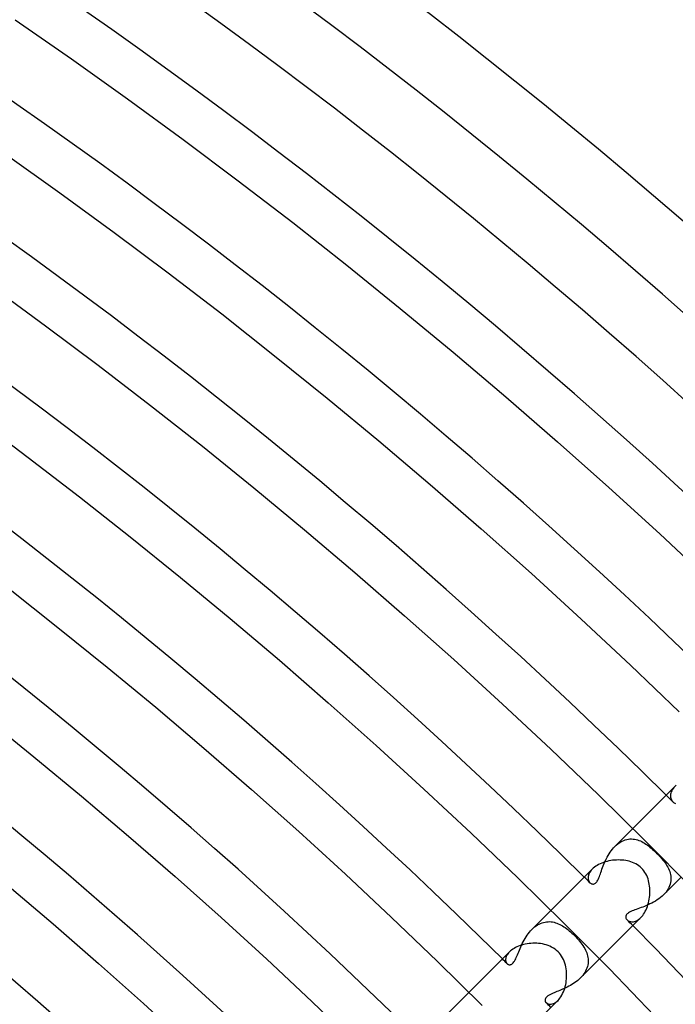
# Model space of a CAD drawing. Header units: millimetres. Extents: x -385 to 385, y -385 to 385.
# Tile 109 of 113: x 187 to 225, y 215 to 273. Entities that reach past the tile are written whole.
import ezdxf

# ---------------------------------------------------------------- set-up
doc = ezdxf.new("R2010")
doc.units = ezdxf.units.MM
doc.layers.add('HIDDEN', color=7, linetype='Continuous')
doc.layers.add('THICK', color=7, linetype='Continuous')

msp = doc.modelspace()

# ---------------------------------------------------------------- linework, layer by layer
at = {"layer": 'HIDDEN'}
for p, q in [((225.039, 227.826), (225.003, 227.76)), ((225.083, 227.893), (225.039, 227.826)), ((225.135, 227.959), (225.083, 227.893)), ((225.195, 228.024), (225.135, 227.959)), ((224.94, 227.567), (224.933, 227.506)), ((224.933, 227.506), (224.933, 227.447)), ((224.933, 227.447), (224.938, 227.39)), ((224.938, 227.39), (224.949, 227.336)), ((224.954, 227.63), (224.94, 227.567)), ((224.949, 227.336), (224.966, 227.285)), ((224.974, 227.695), (224.954, 227.63)), ((224.966, 227.285), (224.987, 227.237)), ((225.003, 227.76), (224.974, 227.695)), ((224.987, 227.237), (225.012, 227.193)), ((225.012, 227.193), (225.041, 227.153)), ((225.041, 227.153), (225.073, 227.117)), ((225.073, 227.117), (225.109, 227.085)), ((225.109, 227.085), (225.148, 227.059)), ((225.148, 227.059), (225.188, 227.039)), ((225.188, 227.039), (225.229, 227.026)), ((221.694, 224.522), (222.734, 225.563)), ((222.388, 224.927), (222.479, 224.944)), ((222.479, 224.944), (222.569, 224.953)), ((222.569, 224.953), (222.66, 224.956)), ((222.66, 224.956), (222.749, 224.951)), ((222.749, 224.951), (222.838, 224.939)), ((222.838, 224.939), (222.925, 224.922)), ((221.546, 224.358), (221.618, 224.442)), ((221.618, 224.442), (221.694, 224.522)), ((221.694, 224.522), (221.774, 224.598)), ((221.774, 224.598), (221.857, 224.667)), ((221.857, 224.667), (221.941, 224.729)), ((221.941, 224.729), (222.028, 224.784)), ((222.028, 224.784), (222.117, 224.831)), ((222.117, 224.831), (222.207, 224.871)), ((222.207, 224.871), (222.297, 224.903)), ((222.297, 224.903), (222.388, 224.927)), ((222.925, 224.922), (223.011, 224.899)), ((223.011, 224.899), (223.095, 224.87)), ((223.095, 224.87), (223.179, 224.836)), ((223.179, 224.836), (223.26, 224.798)), ((223.26, 224.798), (223.341, 224.755)), ((223.341, 224.755), (223.42, 224.709)), ((223.42, 224.709), (223.499, 224.658)), ((223.499, 224.658), (223.578, 224.603)), ((223.578, 224.603), (223.656, 224.544)), ((223.656, 224.544), (223.735, 224.481)), ((223.735, 224.481), (223.814, 224.415)), ((223.814, 224.415), (223.892, 224.347)), ((221.186, 223.784), (221.237, 223.884)), ((221.237, 223.884), (221.292, 223.983)), ((221.292, 223.983), (221.35, 224.081)), ((221.35, 224.081), (221.412, 224.177)), ((221.412, 224.177), (221.477, 224.269)), ((221.477, 224.269), (221.546, 224.358)), ((223.892, 224.347), (223.97, 224.275)), ((223.97, 224.275), (224.048, 224.201)), ((224.048, 224.201), (224.125, 224.125)), ((224.125, 224.125), (224.204, 224.045)), ((224.204, 224.045), (224.281, 223.964)), ((224.281, 223.964), (224.355, 223.883)), ((224.355, 223.883), (224.425, 223.802)), ((224.425, 223.802), (224.493, 223.721)), ((220.939, 223.187), (220.974, 223.282)), ((220.974, 223.282), (221.011, 223.38)), ((221.011, 223.38), (221.05, 223.48)), ((221.05, 223.48), (221.093, 223.581)), ((221.093, 223.581), (221.138, 223.682)), ((221.138, 223.682), (221.186, 223.784)), ((224.493, 223.721), (224.557, 223.64)), ((224.557, 223.64), (224.617, 223.558)), ((224.617, 223.558), (224.672, 223.477)), ((224.672, 223.477), (224.723, 223.396)), ((224.723, 223.396), (224.771, 223.313)), ((224.771, 223.313), (224.813, 223.228)), ((224.813, 223.228), (224.852, 223.143)), ((220.132, 222.767), (220.127, 222.711)), ((220.127, 222.711), (220.128, 222.656)), ((220.128, 222.656), (220.135, 222.605)), ((220.143, 222.826), (220.132, 222.767)), ((220.162, 222.887), (220.143, 222.826)), ((220.188, 222.948), (220.162, 222.887)), ((220.222, 223.011), (220.188, 222.948)), ((220.263, 223.074), (220.222, 223.011)), ((220.313, 223.137), (220.263, 223.074)), ((220.37, 223.198), (220.313, 223.137)), ((220.726, 222.621), (220.756, 222.689)), ((220.756, 222.689), (220.785, 222.762)), ((220.785, 222.762), (220.815, 222.839)), ((220.815, 222.839), (220.844, 222.92)), ((220.844, 222.92), (220.874, 223.005)), ((220.874, 223.005), (220.906, 223.094)), ((220.906, 223.094), (220.939, 223.187)), ((224.522, 221.694), (225.563, 222.734)), ((224.852, 223.143), (224.884, 223.055)), ((224.884, 223.055), (224.912, 222.966)), ((224.912, 222.966), (224.933, 222.875)), ((224.933, 222.875), (224.947, 222.784)), ((224.947, 222.784), (224.955, 222.691)), ((224.955, 222.691), (224.955, 222.598)), ((220.135, 222.605), (220.148, 222.557)), ((220.148, 222.557), (220.165, 222.513)), ((220.165, 222.513), (220.186, 222.472)), ((220.186, 222.472), (220.211, 222.436)), ((220.211, 222.436), (220.239, 222.405)), ((220.239, 222.405), (220.268, 222.379)), ((220.268, 222.379), (220.301, 222.358)), ((220.301, 222.358), (220.335, 222.341)), ((220.335, 222.341), (220.371, 222.33)), ((220.371, 222.33), (220.408, 222.326)), ((220.408, 222.326), (220.446, 222.328)), ((220.446, 222.328), (220.484, 222.338)), ((220.484, 222.338), (220.522, 222.355)), ((220.522, 222.355), (220.558, 222.38)), ((220.558, 222.38), (220.594, 222.413)), ((220.594, 222.413), (220.629, 222.453)), ((220.629, 222.453), (220.662, 222.502)), ((220.662, 222.502), (220.695, 222.558)), ((220.695, 222.558), (220.726, 222.621)), ((224.838, 222.13), (224.79, 222.039)), ((224.877, 222.223), (224.838, 222.13)), ((224.909, 222.317), (224.877, 222.223)), ((224.932, 222.411), (224.909, 222.317)), ((224.948, 222.505), (224.932, 222.411)), ((224.955, 222.598), (224.948, 222.505)), ((224.348, 221.538), (224.253, 221.465)), ((224.438, 221.614), (224.348, 221.538)), ((224.522, 221.693), (224.438, 221.614)), ((224.599, 221.775), (224.522, 221.693)), ((224.67, 221.861), (224.599, 221.775)), ((224.734, 221.949), (224.67, 221.861)), ((224.79, 222.039), (224.734, 221.949)), ((223.219, 220.95), (223.122, 220.916)), ((223.319, 220.987), (223.219, 220.95)), ((223.421, 221.027), (223.319, 220.987)), ((223.525, 221.069), (223.421, 221.027)), ((223.631, 221.115), (223.525, 221.069)), ((223.737, 221.164), (223.631, 221.115)), ((223.844, 221.216), (223.737, 221.164)), ((223.949, 221.273), (223.844, 221.216)), ((224.053, 221.333), (223.949, 221.273)), ((224.154, 221.397), (224.053, 221.333)), ((224.253, 221.465), (224.154, 221.397)), ((216.852, 219.681), (217.961, 220.79)), ((222.331, 220.462), (222.326, 220.422)), ((222.326, 220.422), (222.328, 220.382)), ((222.328, 220.382), (222.338, 220.343)), ((222.345, 220.503), (222.331, 220.462)), ((222.368, 220.543), (222.345, 220.503)), ((222.4, 220.582), (222.368, 220.543)), ((222.441, 220.619), (222.4, 220.582)), ((222.491, 220.655), (222.441, 220.619)), ((222.549, 220.69), (222.491, 220.655)), ((222.615, 220.723), (222.549, 220.69)), ((222.688, 220.756), (222.615, 220.723)), ((222.766, 220.787), (222.688, 220.756)), ((222.85, 220.819), (222.766, 220.787)), ((222.938, 220.85), (222.85, 220.819)), ((223.029, 220.883), (222.938, 220.85)), ((223.122, 220.916), (223.029, 220.883)), ((223.137, 220.313), (223.198, 220.37)), ((216.931, 219.756), (217.012, 219.824)), ((217.012, 219.824), (217.095, 219.886)), ((217.095, 219.886), (217.181, 219.942)), ((217.181, 219.942), (217.268, 219.991)), ((217.268, 219.991), (217.355, 220.032)), ((217.355, 220.032), (217.444, 220.066)), ((217.444, 220.066), (217.532, 220.093)), ((217.532, 220.093), (217.621, 220.114)), ((217.621, 220.114), (217.709, 220.127)), ((217.709, 220.127), (217.798, 220.133)), ((217.798, 220.133), (217.885, 220.134)), ((217.885, 220.134), (217.972, 220.128)), ((217.972, 220.128), (218.058, 220.116)), ((218.058, 220.116), (218.143, 220.098)), ((218.143, 220.098), (218.228, 220.075)), ((218.228, 220.075), (218.311, 220.047)), ((218.311, 220.047), (218.393, 220.014)), ((218.393, 220.014), (218.475, 219.977)), ((218.475, 219.977), (218.556, 219.935)), ((218.556, 219.935), (218.637, 219.889)), ((218.637, 219.889), (218.716, 219.839)), ((218.716, 219.839), (218.795, 219.786)), ((218.795, 219.786), (218.873, 219.729)), ((222.338, 220.343), (222.354, 220.307)), ((222.354, 220.307), (222.377, 220.271)), ((222.377, 220.271), (222.405, 220.239)), ((222.405, 220.239), (222.437, 220.21)), ((222.437, 220.21), (222.474, 220.185)), ((222.474, 220.185), (222.515, 220.164)), ((222.515, 220.164), (222.56, 220.147)), ((222.56, 220.147), (222.608, 220.135)), ((222.608, 220.135), (222.66, 220.128)), ((222.66, 220.128), (222.714, 220.127)), ((222.714, 220.127), (222.771, 220.132)), ((222.771, 220.132), (222.829, 220.144)), ((222.829, 220.144), (222.89, 220.163)), ((222.89, 220.163), (222.951, 220.189)), ((222.951, 220.189), (223.013, 220.223)), ((223.013, 220.223), (223.075, 220.264)), ((223.075, 220.264), (223.137, 220.313)), ((216.451, 219.152), (216.51, 219.247)), ((216.51, 219.247), (216.572, 219.341)), ((216.572, 219.341), (216.637, 219.431)), ((216.637, 219.431), (216.706, 219.518)), ((216.706, 219.518), (216.778, 219.602)), ((216.778, 219.602), (216.853, 219.681)), ((216.853, 219.681), (216.931, 219.756)), ((218.873, 219.729), (218.951, 219.669)), ((218.951, 219.669), (219.028, 219.605)), ((219.028, 219.605), (219.105, 219.539)), ((219.105, 219.539), (219.181, 219.47)), ((219.181, 219.47), (219.256, 219.4)), ((219.256, 219.4), (219.329, 219.329)), ((219.329, 219.329), (219.412, 219.244)), ((219.412, 219.244), (219.49, 219.16)), ((216.161, 218.567), (216.203, 218.663)), ((216.203, 218.663), (216.246, 218.76)), ((216.246, 218.76), (216.293, 218.858)), ((216.293, 218.858), (216.342, 218.956)), ((216.342, 218.956), (216.395, 219.054)), ((216.395, 219.054), (216.451, 219.152)), ((219.49, 219.16), (219.565, 219.075)), ((219.565, 219.075), (219.637, 218.991)), ((219.637, 218.991), (219.704, 218.906)), ((219.704, 218.906), (219.767, 218.821)), ((219.767, 218.821), (219.826, 218.736)), ((219.826, 218.736), (219.88, 218.651)), ((219.88, 218.651), (219.93, 218.566)), ((215.358, 218.098), (215.341, 218.046)), ((215.382, 218.152), (215.358, 218.098)), ((215.413, 218.208), (215.382, 218.152)), ((215.45, 218.263), (215.413, 218.208)), ((215.494, 218.319), (215.45, 218.263)), ((215.546, 218.374), (215.494, 218.319)), ((215.944, 218.046), (215.978, 218.125)), ((215.978, 218.125), (216.013, 218.208)), ((216.013, 218.208), (216.048, 218.294)), ((216.048, 218.294), (216.084, 218.383)), ((216.084, 218.383), (216.122, 218.474)), ((216.122, 218.474), (216.161, 218.567)), ((219.93, 218.566), (219.974, 218.481)), ((219.974, 218.481), (220.014, 218.395)), ((220.014, 218.395), (220.048, 218.309)), ((220.048, 218.309), (220.077, 218.222)), ((220.077, 218.222), (220.1, 218.134)), ((220.1, 218.134), (220.118, 218.046)), ((215.33, 217.995), (215.324, 217.946)), ((215.324, 217.946), (215.324, 217.899)), ((215.324, 217.899), (215.328, 217.855)), ((215.328, 217.855), (215.338, 217.814)), ((215.341, 218.046), (215.33, 217.995)), ((215.338, 217.814), (215.351, 217.776)), ((215.351, 217.776), (215.368, 217.742)), ((215.368, 217.742), (215.389, 217.711)), ((215.389, 217.711), (215.412, 217.685)), ((215.412, 217.685), (215.435, 217.665)), ((215.435, 217.665), (215.459, 217.649)), ((215.459, 217.649), (215.485, 217.636)), ((215.485, 217.636), (215.513, 217.627)), ((215.513, 217.627), (215.544, 217.622)), ((215.544, 217.622), (215.577, 217.622)), ((215.577, 217.622), (215.613, 217.628)), ((215.613, 217.628), (215.65, 217.642)), ((215.65, 217.642), (215.689, 217.665)), ((215.689, 217.665), (215.728, 217.697)), ((215.728, 217.697), (215.766, 217.737)), ((215.766, 217.737), (215.803, 217.785)), ((215.803, 217.785), (215.839, 217.84)), ((215.839, 217.84), (215.875, 217.902)), ((215.875, 217.902), (215.91, 217.972)), ((215.91, 217.972), (215.944, 218.046)), ((219.681, 216.852), (220.79, 217.961)), ((220.088, 217.514), (220.06, 217.425)), ((220.11, 217.602), (220.088, 217.514)), ((220.125, 217.691), (220.11, 217.602)), ((220.118, 218.046), (220.129, 217.958)), ((220.133, 217.78), (220.125, 217.691)), ((220.129, 217.958), (220.134, 217.869)), ((220.134, 217.869), (220.133, 217.78)), ((219.751, 216.927), (219.68, 216.852)), ((219.818, 217.005), (219.751, 216.927)), ((219.879, 217.085), (219.818, 217.005)), ((219.934, 217.168), (219.879, 217.085)), ((219.982, 217.252), (219.934, 217.168)), ((220.024, 217.338), (219.982, 217.252)), ((220.06, 217.425), (220.024, 217.338)), ((219.003, 216.367), (218.913, 216.32)), ((219.094, 216.417), (219.003, 216.367)), ((219.183, 216.47), (219.094, 216.417)), ((219.272, 216.525), (219.183, 216.47)), ((219.359, 216.584), (219.272, 216.525)), ((219.444, 216.647), (219.359, 216.584)), ((219.526, 216.712), (219.444, 216.647)), ((219.605, 216.78), (219.526, 216.712)), ((219.68, 216.852), (219.605, 216.78)), ((212.009, 214.838), (213.188, 216.016)), ((217.784, 215.803), (217.72, 215.751)), ((217.857, 215.85), (217.784, 215.803)), ((217.935, 215.892), (217.857, 215.85)), ((218.014, 215.93), (217.935, 215.892)), ((218.088, 215.963), (218.014, 215.93)), ((218.159, 215.993), (218.088, 215.963)), ((218.232, 216.023), (218.159, 215.993)), ((218.309, 216.054), (218.232, 216.023)), ((218.389, 216.087), (218.309, 216.054)), ((218.472, 216.121), (218.389, 216.087)), ((218.557, 216.157), (218.472, 216.121)), ((218.644, 216.194), (218.557, 216.157)), ((218.733, 216.234), (218.644, 216.194)), ((218.823, 216.276), (218.733, 216.234)), ((218.913, 216.32), (218.823, 216.276)), ((217.624, 215.594), (217.622, 215.543)), ((217.622, 215.543), (217.632, 215.495)), ((217.641, 215.646), (217.624, 215.594)), ((217.632, 215.495), (217.654, 215.451)), ((217.672, 215.699), (217.641, 215.646)), ((217.654, 215.451), (217.685, 215.412)), ((217.72, 215.751), (217.672, 215.699)), ((217.685, 215.412), (217.72, 215.382)), ((217.72, 215.382), (217.761, 215.358)), ((217.761, 215.358), (217.807, 215.34)), ((217.807, 215.34), (217.859, 215.328)), ((217.859, 215.328), (217.915, 215.323)), ((217.915, 215.323), (217.975, 215.327)), ((217.975, 215.327), (218.039, 215.339)), ((218.039, 215.339), (218.104, 215.361)), ((218.104, 215.361), (218.171, 215.392)), ((218.171, 215.392), (218.239, 215.433)), ((218.239, 215.433), (218.307, 215.484)), ((218.307, 215.484), (218.375, 215.546))]:
    msp.add_line(p, q, dxfattribs=at)
for radius, start, end in [(319.75, 45.25908, 45.35838), (313, 45.28034, 45.36611), (313, 44.63387, 44.71964), (306.25, 45.30068, 45.37419), (306.25, 44.62579, 44.6993)]:
    msp.add_arc((0, 0), radius, start, end, dxfattribs=at)
at = {"layer": 'THICK'}
for p, q in [((186.729, 272.695), (190.023, 270.41)), ((190.023, 270.41), (193.289, 268.085)), ((193.289, 268.085), (196.526, 265.721)), ((196.526, 265.721), (199.735, 263.318)), ((186.142, 264.887), (189.341, 262.61)), ((199.735, 263.318), (202.914, 260.876)), ((189.341, 262.61), (192.512, 260.294)), ((202.914, 260.876), (206.063, 258.395)), ((192.512, 260.294), (195.656, 257.94)), ((206.063, 258.395), (209.182, 255.877)), ((195.656, 257.94), (198.77, 255.548)), ((185.393, 257.135), (188.499, 254.867)), ((198.77, 255.548), (201.855, 253.118)), ((209.182, 255.877), (212.271, 253.321)), ((188.499, 254.867), (191.576, 252.562)), ((201.855, 253.118), (204.91, 250.651)), ((212.271, 253.321), (215.328, 250.727)), ((191.576, 252.562), (194.626, 250.22)), ((194.626, 250.22), (197.646, 247.841)), ((204.91, 250.651), (207.935, 248.147)), ((215.328, 250.727), (218.353, 248.097)), ((184.485, 249.44), (187.497, 247.184)), ((207.935, 248.147), (210.93, 245.607)), ((218.353, 248.097), (221.346, 245.43)), ((197.646, 247.841), (200.638, 245.425)), ((187.497, 247.184), (190.481, 244.892)), ((210.93, 245.607), (213.893, 243.03)), ((200.638, 245.425), (203.6, 242.973)), ((221.346, 245.43), (224.307, 242.728)), ((190.481, 244.892), (193.438, 242.563)), ((203.6, 242.973), (206.532, 240.486)), ((213.893, 243.03), (216.826, 240.418)), ((224.307, 242.728), (227.234, 239.989)), ((193.438, 242.563), (196.366, 240.199)), ((206.532, 240.486), (209.434, 237.963)), ((196.366, 240.199), (199.265, 237.8)), ((216.826, 240.418), (219.726, 237.77)), ((186.337, 239.564), (189.229, 237.286)), ((199.265, 237.8), (202.134, 235.365)), ((209.434, 237.963), (212.305, 235.405)), ((219.726, 237.77), (222.594, 235.088)), ((189.229, 237.286), (192.093, 234.973)), ((202.134, 235.365), (204.974, 232.896)), ((212.305, 235.405), (215.145, 232.813)), ((192.093, 234.973), (194.929, 232.626)), ((222.594, 235.088), (225.429, 232.37)), ((194.929, 232.626), (197.737, 230.244)), ((204.974, 232.896), (207.784, 230.393)), ((215.145, 232.813), (217.953, 230.186)), ((185.021, 232.008), (187.821, 229.747)), ((197.737, 230.244), (200.515, 227.829)), ((207.784, 230.393), (210.563, 227.855)), ((217.953, 230.186), (220.729, 227.526)), ((187.821, 229.747), (190.594, 227.452)), ((200.515, 227.829), (203.263, 225.38)), ((210.563, 227.855), (213.312, 225.285)), ((222.734, 225.563), (225.196, 228.024)), ((225.261, 228.085), (225.195, 228.024)), ((190.594, 227.452), (193.339, 225.124)), ((220.729, 227.526), (223.472, 224.832)), ((193.339, 225.124), (196.055, 222.762)), ((203.263, 225.38), (205.982, 222.898)), ((213.312, 225.285), (216.029, 222.681)), ((223.472, 224.832), (226.183, 222.104)), ((220.431, 223.255), (220.37, 223.198)), ((220.499, 223.311), (220.431, 223.255)), ((220.574, 223.365), (220.499, 223.311)), ((220.654, 223.415), (220.574, 223.365)), ((220.74, 223.463), (220.654, 223.415)), ((220.83, 223.507), (220.74, 223.463)), ((220.926, 223.548), (220.83, 223.507)), ((221.025, 223.586), (220.926, 223.548)), ((221.128, 223.619), (221.025, 223.586)), ((221.232, 223.647), (221.128, 223.619)), ((221.339, 223.672), (221.232, 223.647)), ((221.448, 223.692), (221.339, 223.672)), ((221.558, 223.708), (221.448, 223.692)), ((221.669, 223.72), (221.558, 223.708)), ((221.78, 223.727), (221.669, 223.72)), ((221.89, 223.729), (221.78, 223.727)), ((222, 223.727), (221.89, 223.729)), ((222.108, 223.721), (222, 223.727)), ((222.215, 223.71), (222.108, 223.721)), ((222.32, 223.695), (222.215, 223.71)), ((222.422, 223.675), (222.32, 223.695)), ((222.524, 223.65), (222.422, 223.675)), ((222.624, 223.62), (222.524, 223.65)), ((222.723, 223.585), (222.624, 223.62)), ((222.819, 223.544), (222.723, 223.585)), ((222.912, 223.497), (222.819, 223.544)), ((223.002, 223.445), (222.912, 223.497)), ((223.089, 223.385), (223.002, 223.445)), ((223.171, 223.32), (223.089, 223.385)), ((223.248, 223.248), (223.171, 223.32)), ((223.32, 223.171), (223.248, 223.248)), ((196.055, 222.762), (198.743, 220.368)), ((205.982, 222.898), (208.671, 220.383)), ((216.029, 222.681), (218.714, 220.044)), ((217.961, 220.79), (220.37, 223.198)), ((223.386, 223.089), (223.32, 223.171)), ((223.445, 223.002), (223.386, 223.089)), ((223.498, 222.912), (223.445, 223.002)), ((223.545, 222.818), (223.498, 222.912)), ((223.585, 222.721), (223.545, 222.818)), ((223.621, 222.622), (223.585, 222.721)), ((186.259, 222.278), (188.941, 220.003)), ((223.651, 222.521), (223.621, 222.622)), ((223.676, 222.418), (223.651, 222.521)), ((223.695, 222.314), (223.676, 222.418)), ((223.711, 222.21), (223.695, 222.314)), ((223.721, 222.104), (223.711, 222.21)), ((223.727, 221.996), (223.721, 222.104)), ((223.692, 221.449), (223.708, 221.558)), ((223.708, 221.558), (223.72, 221.668)), ((223.72, 221.668), (223.727, 221.778)), ((223.729, 221.887), (223.727, 221.996)), ((223.727, 221.778), (223.729, 221.887)), ((223.508, 220.832), (223.549, 220.927)), ((223.549, 220.927), (223.586, 221.026)), ((223.586, 221.026), (223.619, 221.128)), ((223.619, 221.128), (223.648, 221.233)), ((223.648, 221.233), (223.672, 221.34)), ((223.672, 221.34), (223.692, 221.449)), ((198.743, 220.368), (201.401, 217.941)), ((208.671, 220.383), (211.328, 217.836)), ((220.79, 217.961), (223.198, 220.37)), ((223.198, 220.37), (223.256, 220.432)), ((223.256, 220.432), (223.312, 220.5)), ((223.312, 220.5), (223.365, 220.574)), ((223.365, 220.574), (223.416, 220.655)), ((223.416, 220.655), (223.463, 220.74)), ((223.463, 220.74), (223.508, 220.832)), ((188.941, 220.003), (191.596, 217.695)), ((218.714, 220.044), (221.367, 217.375)), ((215.977, 218.664), (215.891, 218.622)), ((216.069, 218.704), (215.977, 218.664)), ((216.165, 218.74), (216.069, 218.704)), ((216.264, 218.772), (216.165, 218.74)), ((216.366, 218.8), (216.264, 218.772)), ((216.47, 218.824), (216.366, 218.8)), ((216.578, 218.843), (216.47, 218.824)), ((216.687, 218.859), (216.578, 218.843)), ((216.797, 218.87), (216.687, 218.859)), ((216.909, 218.876), (216.797, 218.87)), ((217.021, 218.878), (216.909, 218.876)), ((217.133, 218.875), (217.021, 218.878)), ((217.246, 218.867), (217.133, 218.875)), ((217.358, 218.853), (217.246, 218.867)), ((217.468, 218.835), (217.358, 218.853)), ((217.579, 218.811), (217.468, 218.835)), ((217.688, 218.781), (217.579, 218.811)), ((217.795, 218.745), (217.688, 218.781)), ((217.901, 218.703), (217.795, 218.745)), ((218.003, 218.654), (217.901, 218.703)), ((218.103, 218.597), (218.003, 218.654)), ((213.188, 216.016), (215.546, 218.374)), ((215.602, 218.427), (215.546, 218.374)), ((215.666, 218.479), (215.602, 218.427)), ((215.735, 218.529), (215.666, 218.479)), ((215.81, 218.577), (215.735, 218.529)), ((215.891, 218.622), (215.81, 218.577)), ((218.2, 218.533), (218.103, 218.597)), ((218.292, 218.461), (218.2, 218.533)), ((218.38, 218.38), (218.292, 218.461)), ((218.454, 218.3), (218.38, 218.38)), ((218.523, 218.213), (218.454, 218.3)), ((218.586, 218.121), (218.523, 218.213)), ((218.642, 218.025), (218.586, 218.121)), ((191.596, 217.695), (194.222, 215.355)), ((201.401, 217.941), (204.03, 215.482)), ((211.328, 217.836), (213.955, 215.257)), ((218.692, 217.925), (218.642, 218.025)), ((218.735, 217.822), (218.692, 217.925)), ((218.773, 217.715), (218.735, 217.822)), ((218.804, 217.606), (218.773, 217.715)), ((218.83, 217.495), (218.804, 217.606)), ((218.85, 217.383), (218.83, 217.495)), ((218.864, 217.268), (218.85, 217.383)), ((218.874, 217.154), (218.864, 217.268)), ((218.871, 216.806), (218.877, 216.922)), ((218.878, 217.038), (218.874, 217.154)), ((218.877, 216.922), (218.878, 217.038)), ((221.367, 217.375), (223.987, 214.674)), ((218.765, 216.242), (218.796, 216.351)), ((218.796, 216.351), (218.822, 216.462)), ((218.822, 216.462), (218.843, 216.576)), ((218.843, 216.576), (218.859, 216.69)), ((218.859, 216.69), (218.871, 216.806)), ((218.491, 215.682), (218.545, 215.76)), ((218.545, 215.76), (218.597, 215.846)), ((218.597, 215.846), (218.646, 215.938)), ((218.646, 215.938), (218.69, 216.035)), ((218.69, 216.035), (218.73, 216.137)), ((218.73, 216.137), (218.765, 216.242)), ((194.222, 215.355), (196.82, 212.983)), ((204.03, 215.482), (206.628, 212.991)), ((216.016, 213.188), (218.374, 215.546)), ((218.375, 215.546), (218.434, 215.61)), ((218.434, 215.61), (218.491, 215.682))]:
    msp.add_line(p, q, dxfattribs=at)
for radius, start, end in [(345, 45.33156, 89.66841), (341, 45.33603, 89.66394), (337.25, 45.08611, 89.91392), (333.25, 45.34388, 89.65615), (326.5, 45.35098, 89.64904), (319.75, 45.35838, 89.6416), (313, 45.36611, 89.63392), (306.25, 45.37419, 89.62584), (299.5, 45.38261, 89.61736), (292.75, 45.39144, 89.60859), (286, 45.40066, 89.59931), (279.25, 45.41034, 89.58963), (272.5, 45.42054, 89.57949), (313, 0.36612, 44.63387)]:
    msp.add_arc((0, 0), radius, start, end, dxfattribs=at)

doc.saveas('drawing.dxf')
